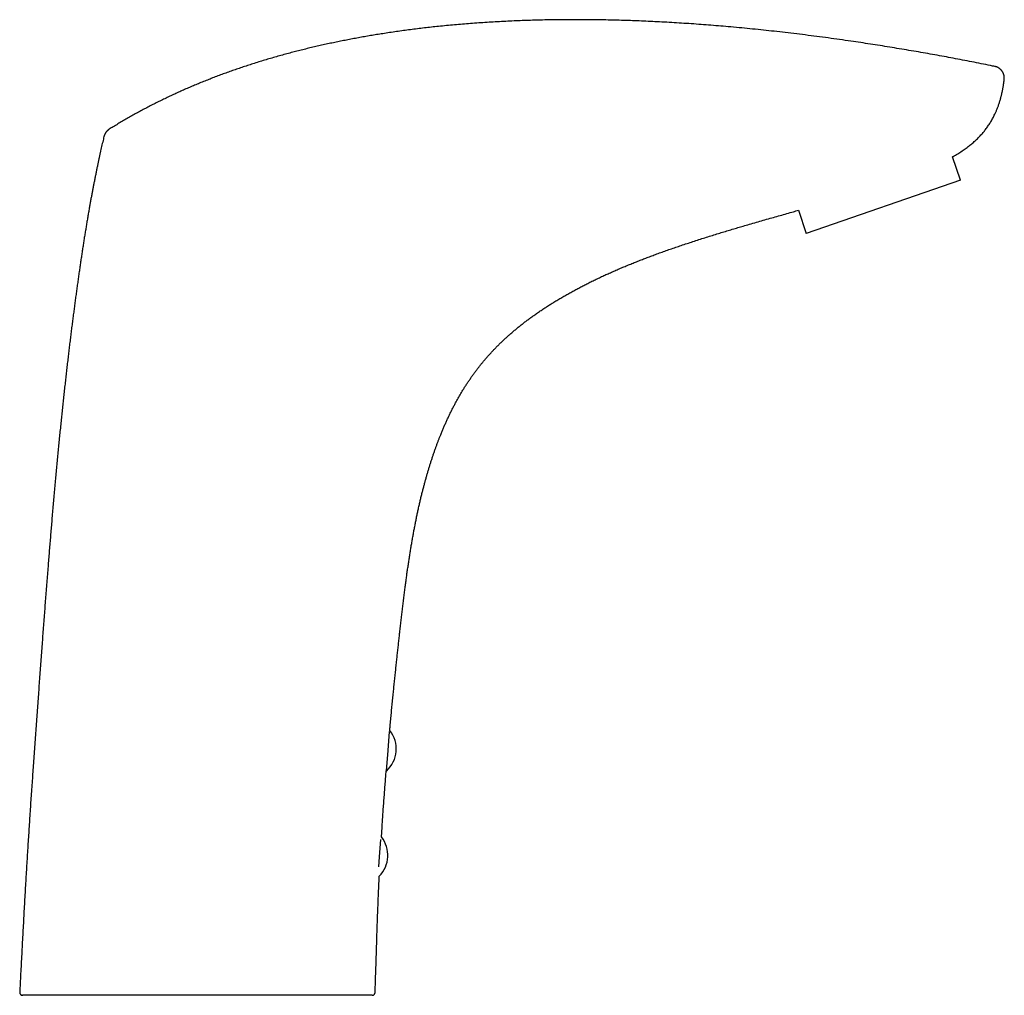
# Model space of a CAD drawing. Header units: millimetres. Extents: x 8 to 602, y 12 to 515.
# Tile 48 of 48: x 436 to 602, y 351 to 515. Entities that reach past the tile are written whole.
import ezdxf

# ---------------------------------------------------------------- set-up
doc = ezdxf.new("R2010")
doc.units = ezdxf.units.MM

msp = doc.modelspace()

# ---------------------------------------------------------------- linework, layer by layer
at = {"color": 7, "linetype": 'Continuous', "lineweight": 30}
for p, q in [((602.34, 504.81), (602.36, 505)), ((594.99, 487.98), (593.62, 491.95)), ((594.99, 487.98), (568.99, 479.02)), ((567.65, 482.92), (568.99, 479.02)), ((498.46, 391.8), (498.71, 395.04)), ((498.18, 388.36), (498.46, 391.8)), ((498.16, 388.36), (498.18, 388.36)), ((497.04, 373.86), (497.27, 376.78)), ((496.91, 372.19), (497.04, 373.86))]:
    msp.add_line(p, q, dxfattribs=at)
for centre, start, end in [((494.85, 392.08), 311.8843, 38.6589), ((493.43, 374.14), 315.3875, 38.2524)]:
    msp.add_arc(centre, 5, start, end, dxfattribs=at)
for points, knots in [([(600.77, 507.18), (600.65, 507.2), (600.01, 507.33), (598.85, 507.57), (597.29, 507.87), (595.73, 508.18), (594.16, 508.48), (592.6, 508.77), (591.04, 509.06), (589.47, 509.34), (587.89, 509.62), (586.29, 509.89), (584.67, 510.16), (583.05, 510.43), (581.42, 510.69), (579.79, 510.95), (578.16, 511.19), (576.43, 511.45), (574.6, 511.71), (572.68, 511.98), (570.75, 512.24), (568.82, 512.48), (566.89, 512.72), (564.99, 512.94), (563.13, 513.15), (561.3, 513.35), (559.48, 513.53), (557.65, 513.71), (555.88, 513.87), (554.16, 514.02), (552.5, 514.15), (550.84, 514.28), (549.19, 514.39), (547.53, 514.5), (545.88, 514.6), (544.27, 514.69), (542.71, 514.76), (541.2, 514.83), (539.7, 514.89), (538.19, 514.94), (536.69, 514.98), (535.19, 515.01), (533.69, 515.04), (532.2, 515.05), (530.71, 515.06), (529.23, 515.06), (527.75, 515.05), (526.3, 515.03), (524.88, 515.01), (523.5, 514.98), (522.12, 514.94), (520.74, 514.89), (519.35, 514.83), (517.96, 514.76), (516.55, 514.69), (515.16, 514.6), (513.76, 514.51), (512.38, 514.41), (511.02, 514.3), (509.66, 514.18), (508.32, 514.06), (507.02, 513.93), (505.78, 513.8), (504.59, 513.66), (503.41, 513.52), (502.23, 513.37), (501.06, 513.22), (499.89, 513.05), (498.73, 512.88), (497.61, 512.71), (496.54, 512.54), (495.51, 512.37), (494.49, 512.19), (493.47, 512.01), (492.46, 511.82), (491.46, 511.63), (490.48, 511.43), (489.49, 511.23), (488.51, 511.02), (487.52, 510.81), (486.53, 510.58), (485.55, 510.35), (484.57, 510.12), (483.6, 509.87), (482.63, 509.63), (481.65, 509.37), (480.65, 509.1), (479.64, 508.81), (478.64, 508.53), (477.65, 508.23), (476.66, 507.93), (475.69, 507.62), (474.75, 507.32), (473.83, 507.01), (472.92, 506.7), (472.02, 506.39), (471.12, 506.07), (470.22, 505.74), (469.33, 505.4), (468.45, 505.06), (467.57, 504.71), (466.71, 504.36), (465.85, 504.01), (465.01, 503.65), (464.17, 503.28), (463.33, 502.91), (462.49, 502.53), (461.66, 502.14), (460.83, 501.74), (460, 501.34), (459.19, 500.94), (458.38, 500.53), (457.59, 500.11), (456.81, 499.69), (456.02, 499.27), (455.24, 498.83), (454.45, 498.38), (453.68, 497.93), (452.91, 497.47), (452.17, 497.03), (451.69, 496.73), (451.46, 496.58)], [0, 0, 0, 0, 0.002438, 0.012762, 0.023138, 0.033562, 0.044033, 0.054358, 0.064723, 0.075124, 0.08556, 0.096242, 0.106955, 0.117697, 0.128465, 0.139256, 0.150069, 0.160902, 0.173561, 0.186239, 0.198934, 0.211642, 0.22436, 0.237084, 0.249084, 0.261085, 0.273084, 0.285078, 0.297065, 0.307955, 0.318835, 0.329704, 0.340561, 0.351403, 0.36223, 0.373039, 0.382931, 0.392807, 0.402664, 0.412502, 0.42232, 0.432117, 0.441891, 0.451643, 0.461371, 0.471074, 0.480751, 0.490402, 0.499476, 0.508525, 0.517549, 0.526546, 0.535517, 0.544735, 0.553923, 0.563081, 0.572208, 0.581304, 0.590206, 0.599077, 0.607917, 0.616724, 0.62456, 0.632371, 0.640154, 0.647912, 0.655642, 0.663346, 0.671022, 0.678671, 0.685502, 0.69231, 0.699096, 0.705859, 0.712601, 0.7192, 0.725777, 0.732333, 0.738867, 0.745512, 0.752134, 0.758734, 0.765311, 0.771865, 0.778397, 0.784906, 0.791771, 0.79861, 0.805424, 0.812214, 0.818979, 0.825719, 0.832051, 0.838362, 0.844652, 0.85092, 0.857167, 0.863393, 0.869598, 0.875783, 0.881947, 0.888091, 0.894106, 0.900101, 0.906078, 0.912037, 0.918085, 0.924114, 0.930125, 0.936117, 0.942092, 0.947943, 0.953777, 0.959595, 0.965397, 0.971302, 0.97719, 0.983063, 0.98892, 0.994763, 1, 1, 1, 1]), ([(602.36, 505), (602.36, 505.04), (602.37, 505.11), (602.37, 505.23), (602.37, 505.33), (602.36, 505.44), (602.35, 505.54), (602.33, 505.63), (602.31, 505.72), (602.28, 505.81), (602.26, 505.89), (602.23, 505.96), (602.2, 506.02), (602.18, 506.08), (602.15, 506.13), (602.12, 506.18), (602.1, 506.23), (602.07, 506.28), (602.03, 506.34), (601.99, 506.4), (601.93, 506.47), (601.87, 506.54), (601.81, 506.61), (601.73, 506.69), (601.64, 506.76), (601.56, 506.83), (601.46, 506.89), (601.36, 506.96), (601.26, 507.01), (601.14, 507.06), (601.03, 507.11), (600.9, 507.15), (600.81, 507.17), (600.77, 507.18)], [0, 0, 0, 0, 0.039094, 0.077175, 0.114101, 0.149738, 0.183967, 0.216678, 0.247777, 0.277181, 0.304819, 0.330631, 0.354569, 0.376594, 0.396675, 0.414787, 0.431639, 0.450217, 0.473955, 0.500362, 0.529419, 0.561096, 0.595345, 0.632098, 0.671267, 0.707432, 0.745265, 0.784655, 0.825476, 0.867585, 0.910825, 0.955024, 1, 1, 1, 1]), ([(602.25, 504.13), (602.25, 504.14), (602.25, 504.15), (602.25, 504.17), (602.26, 504.18), (602.26, 504.2), (602.26, 504.21), (602.26, 504.22), (602.26, 504.24), (602.27, 504.27), (602.27, 504.3), (602.28, 504.32), (602.28, 504.34), (602.28, 504.36), (602.28, 504.38), (602.29, 504.41), (602.29, 504.43), (602.29, 504.45), (602.29, 504.46), (602.3, 504.48), (602.3, 504.5), (602.3, 504.53), (602.31, 504.55), (602.31, 504.58), (602.31, 504.6), (602.32, 504.62), (602.32, 504.65), (602.32, 504.68), (602.33, 504.7), (602.33, 504.72), (602.33, 504.74), (602.33, 504.75), (602.33, 504.76), (602.33, 504.77), (602.34, 504.79), (602.34, 504.8), (602.34, 504.81)], [0, 0, 0, 0, 0.036885, 0.066811, 0.090987, 0.111842, 0.129739, 0.146387, 0.180728, 0.218568, 0.263806, 0.299689, 0.330048, 0.355652, 0.383127, 0.41432, 0.446473, 0.470372, 0.486246, 0.506231, 0.534386, 0.570086, 0.605837, 0.63916, 0.670091, 0.69961, 0.731132, 0.77623, 0.816686, 0.850361, 0.866296, 0.881911, 0.897707, 0.921191, 0.955156, 1, 1, 1, 1]), ([(593.62, 491.95), (593.66, 491.97), (593.83, 492.06), (594.13, 492.23), (594.51, 492.45), (594.88, 492.68), (595.24, 492.92), (595.6, 493.15), (595.94, 493.4), (596.27, 493.64), (596.58, 493.88), (596.87, 494.12), (597.16, 494.37), (597.43, 494.61), (597.7, 494.86), (597.96, 495.12), (598.21, 495.37), (598.44, 495.63), (598.67, 495.89), (598.9, 496.15), (599.11, 496.42), (599.32, 496.69), (599.52, 496.97), (599.72, 497.26), (599.91, 497.55), (600.1, 497.86), (600.28, 498.16), (600.45, 498.47), (600.61, 498.78), (600.75, 499.07), (600.87, 499.33), (600.98, 499.56), (601.08, 499.8), (601.18, 500.04), (601.28, 500.3), (601.37, 500.55), (601.46, 500.81), (601.54, 501.07), (601.63, 501.33), (601.71, 501.6), (601.78, 501.85), (601.84, 502.08), (601.89, 502.29), (601.94, 502.49), (601.98, 502.7), (602.03, 502.9), (602.07, 503.1), (602.1, 503.28), (602.13, 503.44), (602.16, 503.6), (602.19, 503.74), (602.21, 503.88), (602.23, 504.01), (602.24, 504.09), (602.25, 504.13)], [0, 0, 0, 0, 0.008789, 0.03735, 0.065634, 0.093642, 0.121379, 0.148849, 0.176059, 0.203019, 0.22752, 0.251827, 0.275935, 0.299841, 0.323539, 0.347082, 0.369496, 0.391851, 0.414148, 0.436386, 0.458568, 0.480691, 0.502755, 0.524758, 0.547741, 0.570655, 0.593496, 0.616263, 0.638954, 0.661568, 0.677643, 0.693911, 0.710558, 0.727586, 0.744996, 0.762789, 0.779919, 0.797392, 0.815209, 0.833371, 0.851878, 0.865309, 0.878915, 0.892697, 0.906576, 0.919949, 0.932688, 0.944792, 0.95533, 0.965333, 0.974802, 0.983736, 0.992135, 1, 1, 1, 1]), ([(451.45, 496.58), (451.43, 496.56), (451.37, 496.53), (451.3, 496.48), (451.24, 496.42), (451.18, 496.37), (451.13, 496.32), (451.08, 496.28), (451.04, 496.24), (451.01, 496.2), (450.98, 496.17), (450.96, 496.14), (450.93, 496.11), (450.9, 496.07), (450.87, 496.02), (450.83, 495.96), (450.79, 495.9), (450.75, 495.83), (450.71, 495.75), (450.67, 495.66), (450.63, 495.56), (450.6, 495.46), (450.58, 495.38), (450.57, 495.35)], [0, 0, 0, 0, 0.061396, 0.119037, 0.172776, 0.222492, 0.268091, 0.309497, 0.344645, 0.375979, 0.403474, 0.427191, 0.451942, 0.484793, 0.522665, 0.565541, 0.61339, 0.666161, 0.723777, 0.786132, 0.853083, 0.924447, 1, 1, 1, 1]), ([(450.56, 495.35), (450.53, 495.2), (450.46, 494.9), (450.35, 494.42), (450.23, 493.93), (450.12, 493.43), (450.01, 492.93), (449.89, 492.41), (449.78, 491.88), (449.66, 491.35), (449.54, 490.79), (449.42, 490.2), (449.29, 489.59), (449.17, 488.96), (449.04, 488.33), (448.92, 487.7), (448.79, 487.08), (448.68, 486.46), (448.56, 485.84), (448.44, 485.21), (448.32, 484.57), (448.21, 483.92), (448.09, 483.24), (447.96, 482.52), (447.83, 481.78), (447.7, 481.02), (447.58, 480.26), (447.45, 479.48), (447.32, 478.7), (447.19, 477.9), (447.07, 477.09), (446.94, 476.27), (446.82, 475.45), (446.69, 474.62), (446.57, 473.78), (446.45, 472.94), (446.32, 472.08), (446.2, 471.2), (446.07, 470.31), (445.95, 469.41), (445.82, 468.5), (445.7, 467.58), (445.58, 466.66), (445.46, 465.73), (445.34, 464.79), (445.21, 463.84), (445.09, 462.87), (444.97, 461.88), (444.84, 460.88), (444.72, 459.87), (444.6, 458.86), (444.48, 457.83), (444.36, 456.79), (444.24, 455.74), (444.12, 454.68), (444, 453.61), (443.88, 452.53), (443.76, 451.45), (443.64, 450.36), (443.53, 449.27), (443.41, 448.17), (443.3, 447.05), (443.18, 445.91), (443.07, 444.75), (442.95, 443.59), (442.84, 442.41), (442.72, 441.23), (442.61, 440.03), (442.5, 438.82), (442.39, 437.6), (442.28, 436.37), (442.16, 435.13), (442.05, 433.88), (441.94, 432.62), (441.83, 431.35), (441.73, 430.11), (441.63, 428.89), (441.53, 427.69), (441.43, 426.49), (441.33, 425.28), (441.23, 424.06), (441.13, 422.8), (441.02, 421.49), (440.92, 420.13), (440.81, 418.76), (440.7, 417.39), (440.6, 416.01), (440.49, 414.62), (440.39, 413.24), (440.28, 411.85), (440.18, 410.43), (440.07, 409), (439.96, 407.55), (439.86, 406.08), (439.75, 404.61), (439.64, 403.12), (439.53, 401.63), (439.42, 400.12), (439.31, 398.61), (439.2, 397.08), (439.08, 395.54), (438.97, 394), (438.86, 392.44), (438.75, 390.87), (438.64, 389.34), (438.54, 387.84), (438.44, 386.37), (438.34, 384.9), (438.23, 383.42), (438.13, 381.92), (438.04, 380.45), (437.94, 378.98), (437.85, 377.54), (437.75, 376.08), (437.66, 374.62), (437.57, 373.14), (437.48, 371.66), (437.39, 370.17), (437.3, 368.65), (437.21, 367.1), (437.12, 365.52), (437.04, 363.92), (436.95, 362.32), (436.87, 360.71), (436.78, 359.09), (436.69, 357.46), (436.61, 355.82), (436.52, 354.17), (436.44, 352.58), (436.38, 351.54), (436.36, 351.06)], [0, 0, 0, 0, 0.003131, 0.006544, 0.010015, 0.013543, 0.017129, 0.020772, 0.024471, 0.028229, 0.032043, 0.036304, 0.040634, 0.045033, 0.049502, 0.054039, 0.058291, 0.062602, 0.066972, 0.071401, 0.075889, 0.080435, 0.085041, 0.090176, 0.095382, 0.100659, 0.106009, 0.111429, 0.116921, 0.122485, 0.12812, 0.133827, 0.139605, 0.14535, 0.151164, 0.157047, 0.162999, 0.16913, 0.175333, 0.181607, 0.187953, 0.19437, 0.200742, 0.207183, 0.213693, 0.220272, 0.227057, 0.233913, 0.240841, 0.247841, 0.254912, 0.262056, 0.269271, 0.276542, 0.283885, 0.2913, 0.298785, 0.306343, 0.313835, 0.321396, 0.329026, 0.336725, 0.344652, 0.352651, 0.360722, 0.368865, 0.37708, 0.385366, 0.393725, 0.402155, 0.410657, 0.419231, 0.427877, 0.436595, 0.445385, 0.454247, 0.462434, 0.470681, 0.478988, 0.487356, 0.495784, 0.504272, 0.513581, 0.522962, 0.532414, 0.541937, 0.551532, 0.561026, 0.570588, 0.58022, 0.58992, 0.59989, 0.609931, 0.620045, 0.63023, 0.640487, 0.650816, 0.661217, 0.671689, 0.682233, 0.692849, 0.703537, 0.714297, 0.725128, 0.736032, 0.746089, 0.756207, 0.766386, 0.776625, 0.786924, 0.797283, 0.807228, 0.817227, 0.827282, 0.837392, 0.847556, 0.857776, 0.868051, 0.87838, 0.889261, 0.900202, 0.911203, 0.922265, 0.933388, 0.944571, 0.955814, 0.967117, 0.978481, 0.989906, 1, 1, 1, 1]), ([(498.75, 395.21), (498.77, 395.44), (498.83, 396.05), (498.92, 397.03), (499.02, 398.12), (499.13, 399.21), (499.23, 400.29), (499.34, 401.34), (499.44, 402.36), (499.54, 403.36), (499.65, 404.36), (499.75, 405.34), (499.85, 406.32), (499.95, 407.27), (500.05, 408.19), (500.15, 409.09), (500.25, 409.98), (500.35, 410.86), (500.45, 411.77), (500.55, 412.71), (500.66, 413.67), (500.77, 414.62), (500.88, 415.56), (501, 416.5), (501.11, 417.42), (501.22, 418.34), (501.34, 419.22), (501.45, 420.05), (501.55, 420.85), (501.66, 421.64), (501.77, 422.42), (501.89, 423.19), (502, 423.95), (502.12, 424.7), (502.24, 425.44), (502.36, 426.18), (502.48, 426.91), (502.61, 427.64), (502.74, 428.37), (502.87, 429.08), (503.01, 429.79), (503.15, 430.5), (503.29, 431.2), (503.44, 431.89), (503.59, 432.59), (503.74, 433.28), (503.9, 433.96), (504.06, 434.64), (504.23, 435.3), (504.39, 435.94), (504.55, 436.55), (504.71, 437.14), (504.87, 437.72), (505.03, 438.29), (505.19, 438.86), (505.36, 439.42), (505.53, 439.97), (505.7, 440.51), (505.88, 441.05), (506.05, 441.57), (506.23, 442.09), (506.41, 442.6), (506.58, 443.09), (506.76, 443.56), (506.93, 444.02), (507.11, 444.48), (507.3, 444.97), (507.52, 445.51), (507.76, 446.08), (508, 446.65), (508.25, 447.21), (508.51, 447.76), (508.77, 448.31), (509.03, 448.85), (509.3, 449.39), (509.57, 449.92), (509.86, 450.46), (510.15, 450.99), (510.45, 451.52), (510.75, 452.04), (511.06, 452.56), (511.38, 453.07), (511.7, 453.57), (512.02, 454.05), (512.34, 454.52), (512.66, 454.98), (512.99, 455.44), (513.32, 455.89), (513.66, 456.32), (513.99, 456.75), (514.32, 457.16), (514.65, 457.56), (514.99, 457.96), (515.35, 458.37), (515.73, 458.78), (516.12, 459.21), (516.52, 459.63), (516.92, 460.04), (517.33, 460.44), (517.75, 460.84), (518.16, 461.23), (518.6, 461.63), (519.07, 462.05), (519.56, 462.47), (520.05, 462.89), (520.55, 463.3), (521.05, 463.69), (521.55, 464.08), (522.06, 464.46), (522.56, 464.83), (523.1, 465.22), (523.67, 465.62), (524.28, 466.04), (524.9, 466.45), (525.51, 466.85), (526.13, 467.24), (526.76, 467.63), (527.42, 468.02), (528.09, 468.41), (528.76, 468.8), (529.43, 469.17), (530.1, 469.54), (530.78, 469.9), (531.46, 470.25), (532.15, 470.6), (532.85, 470.95), (533.57, 471.29), (534.29, 471.64), (535.03, 471.98), (535.77, 472.31), (536.52, 472.64), (537.27, 472.97), (538.04, 473.3), (538.8, 473.62), (539.58, 473.93), (540.36, 474.25), (541.15, 474.56), (541.95, 474.87), (542.75, 475.17), (543.59, 475.48), (544.46, 475.8), (545.37, 476.12), (546.28, 476.44), (547.21, 476.76), (548.15, 477.08), (549.13, 477.4), (550.13, 477.73), (551.14, 478.06), (552.15, 478.38), (553.16, 478.69), (554.14, 479), (555.1, 479.29), (556.04, 479.57), (556.97, 479.85), (557.9, 480.13), (558.91, 480.42), (559.99, 480.74), (561.15, 481.07), (562.3, 481.4), (563.44, 481.72), (564.57, 482.04), (565.69, 482.36), (566.72, 482.65), (567.37, 482.84), (567.65, 482.92)], [0, 0, 0, 0, 0.005779, 0.014665, 0.023479, 0.032224, 0.040898, 0.049501, 0.057611, 0.065658, 0.073641, 0.081561, 0.089417, 0.097209, 0.104498, 0.11173, 0.118906, 0.126025, 0.133087, 0.140903, 0.148648, 0.156322, 0.163926, 0.171459, 0.178921, 0.186313, 0.193634, 0.200133, 0.206576, 0.212962, 0.219291, 0.225564, 0.23167, 0.237722, 0.243719, 0.249662, 0.25567, 0.261622, 0.267516, 0.273353, 0.279133, 0.284857, 0.290523, 0.296304, 0.302025, 0.307685, 0.313285, 0.318825, 0.324304, 0.329724, 0.33464, 0.339505, 0.344321, 0.349086, 0.353801, 0.358465, 0.363078, 0.367641, 0.372151, 0.376611, 0.381019, 0.385376, 0.389437, 0.393453, 0.397422, 0.401349, 0.40526, 0.410227, 0.415182, 0.420126, 0.425057, 0.429978, 0.4348, 0.439612, 0.444414, 0.449205, 0.454084, 0.458951, 0.463807, 0.468651, 0.473484, 0.478305, 0.483115, 0.487649, 0.492174, 0.496688, 0.501192, 0.505686, 0.51017, 0.514388, 0.518596, 0.522796, 0.526985, 0.531165, 0.535818, 0.54046, 0.545089, 0.549705, 0.554311, 0.558905, 0.563488, 0.56806, 0.573261, 0.578448, 0.583622, 0.588782, 0.593928, 0.598969, 0.603996, 0.60901, 0.614011, 0.619946, 0.625862, 0.631757, 0.637631, 0.643484, 0.649315, 0.655547, 0.661754, 0.667938, 0.674099, 0.680277, 0.686383, 0.692529, 0.698714, 0.704938, 0.71133, 0.717762, 0.724236, 0.73075, 0.737304, 0.743899, 0.750533, 0.757207, 0.763922, 0.770677, 0.777473, 0.784309, 0.791185, 0.798103, 0.805759, 0.813465, 0.82122, 0.829023, 0.836876, 0.845258, 0.853694, 0.862186, 0.870705, 0.879174, 0.887589, 0.895472, 0.903307, 0.911094, 0.918832, 0.926521, 0.936259, 0.945917, 0.955497, 0.964997, 0.974418, 0.98376, 0.993022, 1, 1, 1, 1]), ([(497.36, 377.23), (497.38, 377.59), (497.43, 378.32), (497.5, 379.42), (497.57, 380.54), (497.65, 381.68), (497.73, 382.84), (497.82, 383.98), (497.9, 385.12), (497.99, 386.25), (498.07, 387.33), (498.13, 388.03), (498.16, 388.36)], [0, 0, 0, 0, 0.096446, 0.196198, 0.295317, 0.39975, 0.50347, 0.606478, 0.708772, 0.810353, 0.911221, 1, 1, 1, 1]), ([(496.29, 351.01), (496.29, 351.08), (496.31, 351.63), (496.34, 352.68), (496.39, 354.14), (496.44, 355.59), (496.48, 357.03), (496.53, 358.47), (496.57, 359.85), (496.61, 361.19), (496.65, 362.48), (496.7, 363.76), (496.75, 365.03), (496.8, 366.3), (496.85, 367.56), (496.91, 368.81), (496.95, 369.83), (496.98, 370.44), (496.99, 370.63)], [0, 0, 0, 0, 0.009877, 0.084898, 0.159437, 0.233493, 0.307068, 0.38016, 0.45277, 0.518905, 0.584635, 0.64996, 0.714879, 0.779393, 0.843502, 0.907206, 0.970505, 1, 1, 1, 1]), ([(436.36, 351.06), (436.36, 351.04), (436.36, 351), (436.36, 350.95), (436.37, 350.9), (436.39, 350.86), (436.4, 350.82), (436.42, 350.78), (436.45, 350.75), (436.47, 350.72), (436.49, 350.69), (436.51, 350.67), (436.54, 350.64), (436.58, 350.62), (436.61, 350.59), (436.65, 350.57), (436.69, 350.56), (436.72, 350.55), (436.74, 350.54), (436.75, 350.54), (436.76, 350.54), (436.76, 350.54), (436.76, 350.54), (436.76, 350.54), (436.76, 350.54), (436.77, 350.54), (436.77, 350.54), (436.78, 350.53), (436.79, 350.53), (436.8, 350.53), (436.81, 350.53), (436.82, 350.53), (436.83, 350.53), (436.84, 350.53), (436.85, 350.53), (436.86, 350.53), (436.86, 350.53)], [0, 0, 0, 0, 0.044358, 0.08727, 0.128251, 0.166873, 0.202776, 0.235672, 0.270878, 0.301194, 0.328796, 0.356932, 0.385563, 0.421928, 0.458793, 0.495665, 0.52983, 0.560753, 0.575026, 0.58187, 0.58522, 0.586885, 0.587785, 0.588792, 0.591247, 0.594412, 0.608696, 0.630603, 0.656608, 0.688802, 0.727203, 0.771814, 0.822637, 0.879666, 0.942897, 1, 1, 1, 1]), ([(469.08, 350.53), (468.84, 350.53), (468.35, 350.53), (467.62, 350.53), (466.9, 350.53), (466.17, 350.53), (465.44, 350.53), (464.72, 350.53), (464, 350.53), (463.29, 350.53), (462.57, 350.53), (461.85, 350.53), (461.13, 350.53), (460.42, 350.53), (459.71, 350.53), (459.01, 350.53), (458.3, 350.53), (457.61, 350.53), (456.92, 350.53), (456.24, 350.53), (455.56, 350.53), (454.89, 350.53), (454.23, 350.53), (453.58, 350.53), (452.94, 350.53), (452.31, 350.53), (451.67, 350.53), (451.05, 350.53), (450.43, 350.53), (449.82, 350.53), (449.23, 350.53), (448.64, 350.53), (448.06, 350.53), (447.5, 350.53), (446.95, 350.53), (446.41, 350.53), (445.88, 350.53), (445.37, 350.53), (444.87, 350.53), (444.38, 350.53), (443.91, 350.53), (443.45, 350.53), (443.01, 350.53), (442.57, 350.53), (442.14, 350.53), (441.74, 350.53), (441.34, 350.53), (440.96, 350.53), (440.6, 350.53), (440.25, 350.53), (439.92, 350.53), (439.61, 350.53), (439.31, 350.53), (439.03, 350.53), (438.77, 350.53), (438.52, 350.53), (438.29, 350.53), (438.08, 350.53), (437.89, 350.53), (437.7, 350.53), (437.54, 350.53), (437.39, 350.53), (437.26, 350.53), (437.15, 350.53), (437.06, 350.53), (436.98, 350.53), (436.92, 350.53), (436.88, 350.53), (436.86, 350.53), (436.85, 350.53), (436.86, 350.53), (436.86, 350.53)], [0, 0, 0, 0, 0.014725, 0.02944, 0.044155, 0.058877, 0.073616, 0.088118, 0.102653, 0.11723, 0.131691, 0.146406, 0.161092, 0.175759, 0.190415, 0.205068, 0.219728, 0.234403, 0.248979, 0.263556, 0.278144, 0.292753, 0.307389, 0.321802, 0.336259, 0.350769, 0.365267, 0.380012, 0.394717, 0.409392, 0.424045, 0.438684, 0.45332, 0.467961, 0.482553, 0.497142, 0.511736, 0.526344, 0.540975, 0.555376, 0.569817, 0.584306, 0.59879, 0.61353, 0.628241, 0.64293, 0.657607, 0.672281, 0.68696, 0.701654, 0.716305, 0.730935, 0.745555, 0.760172, 0.774797, 0.789176, 0.803579, 0.818015, 0.832454, 0.847169, 0.861872, 0.876574, 0.891283, 0.906009, 0.920759, 0.935543, 0.950272, 0.964969, 0.979644, 0.994305, 1, 1, 1, 1]), ([(495.78, 350.53), (495.78, 350.53), (495.78, 350.53), (495.75, 350.53), (495.7, 350.53), (495.64, 350.53), (495.56, 350.53), (495.46, 350.53), (495.34, 350.53), (495.21, 350.53), (495.05, 350.53), (494.89, 350.53), (494.7, 350.53), (494.5, 350.53), (494.28, 350.53), (494.04, 350.53), (493.79, 350.53), (493.52, 350.53), (493.23, 350.53), (492.93, 350.53), (492.62, 350.53), (492.29, 350.53), (491.94, 350.53), (491.58, 350.53), (491.19, 350.53), (490.8, 350.53), (490.38, 350.53), (489.96, 350.53), (489.51, 350.53), (489.06, 350.53), (488.59, 350.53), (488.1, 350.53), (487.61, 350.53), (487.1, 350.53), (486.58, 350.53), (486.04, 350.53), (485.5, 350.53), (484.95, 350.53), (484.39, 350.53), (483.81, 350.53), (483.22, 350.53), (482.62, 350.53), (482.01, 350.53), (481.39, 350.53), (480.76, 350.53), (480.12, 350.53), (479.47, 350.53), (478.82, 350.53), (478.16, 350.53), (477.49, 350.53), (476.82, 350.53), (476.15, 350.53), (475.47, 350.53), (474.79, 350.53), (474.1, 350.53), (473.39, 350.53), (472.68, 350.53), (471.97, 350.53), (471.25, 350.53), (470.53, 350.53), (469.8, 350.53), (469.32, 350.53), (469.08, 350.53)], [0, 0, 0, 0, 0.009901, 0.026428, 0.0429924, 0.0596035, 0.0762347, 0.0931608, 0.1100515, 0.1269168, 0.1437667, 0.1606112, 0.1774606, 0.1943248, 0.2111741, 0.2279917, 0.2447879, 0.2615728, 0.2783568, 0.2948502, 0.3113624, 0.3279032, 0.344488, 0.3613856, 0.3782664, 0.395141, 0.4120197, 0.428913, 0.4458313, 0.4627851, 0.4796276, 0.4964579, 0.5132867, 0.5301249, 0.5469835, 0.5635711, 0.580199, 0.5968771, 0.6133696, 0.6301752, 0.646973, 0.6637732, 0.680586, 0.6974218, 0.7142906, 0.7312027, 0.7480498, 0.7648664, 0.7816624, 0.7984478, 0.8152328, 0.8317274, 0.8482406, 0.8647821, 0.8814618, 0.8984428, 0.9153907, 0.9323159, 0.9492289, 0.9661402, 0.9830604, 1, 1, 1, 1]), ([(495.78, 350.53), (495.79, 350.53), (495.79, 350.53), (495.8, 350.53), (495.81, 350.53), (495.82, 350.53), (495.82, 350.53), (495.83, 350.53), (495.84, 350.53), (495.84, 350.53), (495.84, 350.53), (495.85, 350.53), (495.85, 350.53), (495.85, 350.53), (495.85, 350.53), (495.86, 350.53), (495.86, 350.53), (495.87, 350.54), (495.9, 350.54), (495.94, 350.55), (495.99, 350.57), (496.04, 350.6), (496.08, 350.62), (496.1, 350.64), (496.13, 350.66), (496.16, 350.7), (496.19, 350.73), (496.22, 350.77), (496.24, 350.81), (496.26, 350.86), (496.27, 350.91), (496.29, 350.96), (496.29, 350.99), (496.29, 351.01)], [0, 0, 0, 0, 0.052399, 0.121214, 0.182124, 0.235127, 0.280223, 0.317417, 0.343489, 0.363538, 0.377609, 0.382444, 0.385871, 0.387101, 0.388063, 0.391487, 0.394192, 0.399084, 0.42577, 0.454652, 0.515102, 0.575399, 0.599539, 0.627164, 0.659544, 0.696616, 0.738229, 0.776189, 0.81689, 0.860027, 0.905227, 0.952048, 1, 1, 1, 1])]:
    msp.add_open_spline(points, degree=3, knots=knots, dxfattribs=at)

doc.saveas('drawing.dxf')
